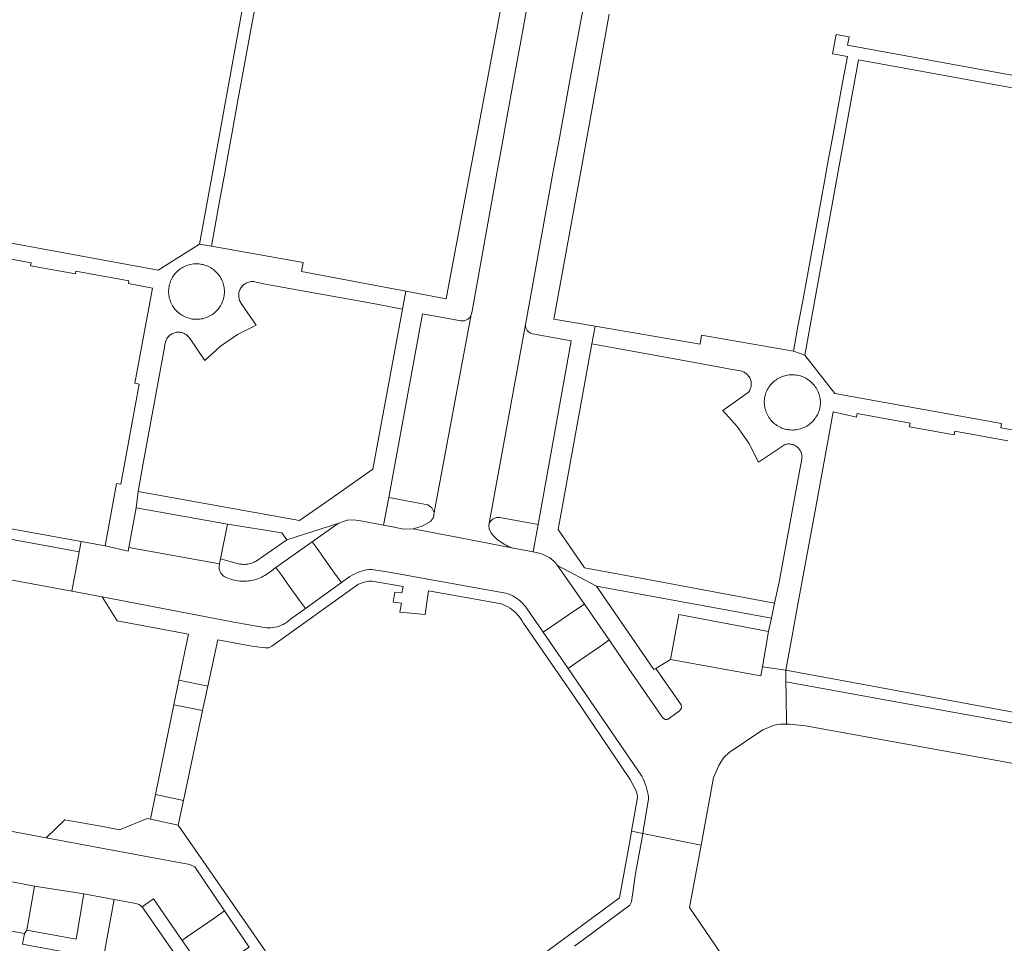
# Model space of a CAD drawing. Extents: x 146402 to 164798, y 455483 to 464134.
# Tile 209 of 256: x 157324 to 157431, y 459665 to 459766. Entities that reach past the tile are written whole.
import ezdxf

# ---------------------------------------------------------------- set-up
doc = ezdxf.new("R2010")
doc.units = 0
doc.header["$LTSCALE"] = 0.2
for name, color, linetype, lineweight in [('B-XX-VH-VERHARDING_ASFALT-GV', 252, 'CONTINUOUS', 18), ('B-XX-VH-VERHARDING_BETONSTRAATSTEEN-GV', 252, 'CONTINUOUS', 18), ('B-XX-VH-VERHARDING_TEGEL-GV', 252, 'CONTINUOUS', 18)]:
    doc.layers.add(name, color=color, linetype=linetype, lineweight=lineweight)

msp = doc.modelspace()

# ---------------------------------------------------------------- linework, layer by layer
at = {"layer": 'B-XX-VH-VERHARDING_ASFALT-GV'}
msp.add_lwpolyline([(157343.559, 459690.772), (157340.415, 459691.375), (157338.41, 459681.564), (157341.47, 459680.91)], close=True, dxfattribs=at)
at = {"layer": 'B-XX-VH-VERHARDING_BETONSTRAATSTEEN-GV'}
for points in [[(157379.76, 459771.63), (157378.65, 459765.44), (157377.76, 459760.69), (157376.7, 459754.86), (157376.34, 459752.76), (157375.825, 459750), (157373.013, 459734.311), (157373.004, 459734.26), (157372.994, 459734.21), (157372.992, 459734.2), (157372.967, 459734.114), (157368.898, 459712.459), (157368.84, 459711.911), (157368.508, 459711.472), (157367.605, 459710.947), (157366.603, 459710.655), (157371.552, 459709.702), (157377.591, 459708.532), (157377.516, 459708.555), (157377.329, 459708.618), (157377.145, 459708.688), (157376.964, 459708.766), (157376.786, 459708.851), (157376.612, 459708.943), (157376.442, 459709.042), (157376.276, 459709.148), (157376.115, 459709.26), (157375.958, 459709.38), (157375.806, 459709.505), (157375.659, 459709.636), (157375.518, 459709.773), (157375.382, 459709.916), (157375.253, 459710.065), (157375.129, 459710.218), (157374.919, 459710.616), (157374.9, 459711.065), (157378.915, 459733.023), (157378.947, 459733.201), (157381.986, 459750), (157382.26, 459751.49), (157382.65, 459753.64), (157383.73, 459759.55), (157384.61, 459764.29), (157385.75, 459770.61)], [(157318.98, 459740.84), (157324.79, 459739.77), (157324.73, 459739.458), (157329.63, 459738.562), (157329.69, 459738.88), (157335.49, 459737.81), (157335.43, 459737.502), (157338.07, 459737.02), (157336.13, 459726.59), (157336.621, 459726.501), (157334.621, 459715.531), (157334.128, 459715.62), (157332.88, 459708.78), (157335.39, 459708.22), (157335.464, 459708.609), (157336.29, 459712.97), (157336.49, 459714.76), (157337.02, 459717.61), (157339.28, 459729.94), (157339.457, 459730.966), (157339.46, 459730.984), (157339.484, 459731.09), (157339.515, 459731.194), (157339.554, 459731.295), (157339.6, 459731.393), (157339.654, 459731.487), (157339.714, 459731.577), (157339.78, 459731.663), (157339.853, 459731.743), (157339.932, 459731.818), (157340.015, 459731.886), (157340.104, 459731.949), (157340.197, 459732.004), (157340.294, 459732.053), (157340.394, 459732.094), (157340.497, 459732.128), (157340.602, 459732.155), (157340.709, 459732.173), (157340.817, 459732.183), (157340.925, 459732.186), (157341.033, 459732.18), (157341.141, 459732.167), (157341.247, 459732.145), (157341.351, 459732.116), (157341.453, 459732.079), (157341.552, 459732.035), (157341.648, 459731.984), (157341.739, 459731.925), (157341.826, 459731.861), (157341.907, 459731.789), (157341.984, 459731.712), (157342.054, 459731.63), (157342.118, 459731.543), (157342.176, 459731.451), (157343.8, 459729.1), (157345.5, 459730.65), (157347.38, 459731.92), (157349.43, 459732.96), (157347.781, 459735.332), (157347.764, 459735.356), (157347.706, 459735.45), (157347.655, 459735.548), (157347.611, 459735.65), (157347.575, 459735.754), (157347.546, 459735.861), (157347.525, 459735.969), (157347.512, 459736.079), (157347.507, 459736.189), (157347.51, 459736.3), (157347.52, 459736.41), (157347.539, 459736.519), (157347.566, 459736.626), (157347.6, 459736.731), (157347.642, 459736.833), (157347.691, 459736.932), (157347.747, 459737.028), (157347.81, 459737.119), (157347.879, 459737.205), (157347.954, 459737.286), (157348.035, 459737.361), (157348.122, 459737.43), (157348.212, 459737.493), (157348.308, 459737.549), (157348.407, 459737.598), (157348.509, 459737.639), (157348.614, 459737.674), (157348.722, 459737.7), (157348.83, 459737.719), (157348.94, 459737.73), (157349.051, 459737.732), (157349.161, 459737.727), (157349.271, 459737.714), (157350.22, 459737.49), (157362.63, 459735.24), (157365.44, 459734.72), (157365.799, 459736.663), (157354.385, 459738.818), (157354.57, 459739.8), (157344.52, 459741.59), (157343.21, 459741.82), (157338.69, 459738.96), (157316.42, 459743.05)], [(157434.88, 459721.01), (157430.94, 459721.73), (157431.022, 459722.18), (157412.75, 459725.47), (157409.49, 459729.68), (157408.24, 459730.11), (157398.18, 459731.85), (157398.011, 459730.865), (157386.523, 459732.839), (157386.17, 459730.9), (157388.98, 459730.41), (157397.609, 459728.832), (157401.34, 459728.15), (157402.429, 459727.94), (157402.533, 459727.916), (157402.637, 459727.884), (157402.738, 459727.845), (157402.836, 459727.798), (157402.93, 459727.744), (157403.02, 459727.683), (157403.105, 459727.616), (157403.185, 459727.543), (157403.259, 459727.464), (157403.328, 459727.38), (157403.389, 459727.291), (157403.445, 459727.197), (157403.493, 459727.1), (157403.534, 459727), (157403.567, 459726.897), (157403.593, 459726.791), (157403.611, 459726.684), (157403.621, 459726.576), (157403.622, 459726.468), (157403.616, 459726.36), (157403.602, 459726.252), (157403.58, 459726.146), (157403.551, 459726.042), (157403.514, 459725.94), (157403.469, 459725.841), (157403.417, 459725.746), (157403.358, 459725.655), (157403.293, 459725.568), (157400.5, 459723.6), (157402.06, 459721.87), (157403.34, 459720.03), (157404.4, 459717.97), (157407.243, 459719.868), (157407.326, 459719.894), (157407.431, 459719.92), (157407.537, 459719.937), (157407.644, 459719.947), (157407.752, 459719.949), (157407.86, 459719.943), (157407.966, 459719.928), (157408.072, 459719.906), (157408.175, 459719.876), (157408.277, 459719.839), (157408.374, 459719.794), (157408.469, 459719.742), (157408.559, 459719.683), (157408.645, 459719.618), (157408.725, 459719.546), (157408.8, 459719.469), (157408.869, 459719.386), (157408.932, 459719.299), (157408.988, 459719.207), (157409.038, 459719.111), (157409.079, 459719.012), (157409.114, 459718.91), (157409.141, 459718.805), (157409.159, 459718.699), (157409.17, 459718.592), (157409.173, 459718.484), (157409.168, 459718.377), (157409.155, 459718.27), (157409.135, 459718.164), (157409.106, 459718.06), (157408.93, 459717.15), (157406.687, 459704.83), (157406.18, 459702.52), (157405.85, 459700.86), (157405.5, 459699.43), (157404.834, 459695.563), (157407.39, 459695.17), (157408.086, 459698.956), (157408.65, 459702.02), (157410.67, 459713.02), (157412.175, 459721.244), (157412.581, 459723.46), (157415.14, 459722.89), (157415.22, 459723.28), (157421.011, 459722.232), (157420.94, 459721.84), (157425.82, 459720.95), (157425.89, 459721.34), (157431.7, 459720.29)], [(157567.92, 459664.824), (157553.247, 459667.42), (157500, 459677.096), (157407.412, 459693.92), (157407.438, 459692.424), (157407.493, 459689.274), (157407.789, 459689.276), (157409.568, 459689.072), (157414.6, 459688.18), (157433.92, 459684.66), (157453.23, 459681.14), (157472.56, 459677.59), (157491.84, 459674.04), (157500, 459672.546), (157511.13, 459670.51), (157528.42, 459667.35), (157546.91, 459663.96)], [(157353.155, 459660.527), (157344.284, 459673.324), (157340.89, 459678.22), (157337.86, 459678.87), (157337.48, 459678.95), (157334.44, 459677.72), (157332.624, 459678.052), (157328.48, 459678.81), (157326.44, 459676.83), (157338.19, 459674.65), (157340.184, 459674.274), (157342.159, 459673.896), (157342.688, 459673.651), (157345.946, 459668.845), (157348.639, 459664.87)], [(157384.268, 459664.968), (157390.31, 459669.459), (157390.52, 459669.83), (157390.942, 459672.907), (157391.586, 459676.475), (157391.735, 459677.3), (157390.52, 459677.54), (157390.354, 459676.631), (157389.189, 459670.271), (157373.737, 459658.819)], [(157400.891, 459663.269), (157396.85, 459669.21), (157398.121, 459676.041), (157391.735, 459677.3), (157391.586, 459676.475), (157390.942, 459672.907), (157390.52, 459669.83), (157390.31, 459669.459), (157384.268, 459664.968)], [(157319.95, 459667.1), (157324.07, 459666.34), (157324.32, 459666.73), (157325.146, 459671.54), (157324.965, 459671.569), (157319.798, 459672.544)], [(157343.531, 459662.428), (157341.335, 459665.592), (157338.183, 459670.135), (157336.951, 459669.28), (157342.312, 459661.553)]]:
    msp.add_lwpolyline(points, dxfattribs=at)
for points in [[(157340.859, 459738.91), (157340.978, 459739.01), (157341.102, 459739.104), (157341.231, 459739.191), (157341.365, 459739.272), (157341.502, 459739.345), (157341.643, 459739.412), (157341.787, 459739.471), (157341.934, 459739.523), (157342.083, 459739.567), (157342.235, 459739.603), (157342.388, 459739.632), (157342.542, 459739.652), (157342.698, 459739.665), (157342.853, 459739.67), (157343.009, 459739.666), (157343.164, 459739.655), (157343.319, 459739.636), (157343.469, 459739.611), (157343.622, 459739.578), (157343.772, 459739.538), (157343.92, 459739.489), (157344.065, 459739.433), (157344.208, 459739.37), (157344.347, 459739.299), (157344.482, 459739.222), (157344.613, 459739.137), (157344.74, 459739.047), (157344.861, 459738.949), (157344.978, 459738.846), (157345.089, 459738.736), (157345.194, 459738.621), (157345.293, 459738.501), (157345.386, 459738.376), (157345.473, 459738.246), (157345.552, 459738.113), (157345.625, 459737.975), (157345.69, 459737.833), (157345.749, 459737.689), (157345.799, 459737.541), (157345.842, 459737.391), (157345.877, 459737.24), (157345.905, 459737.086), (157345.924, 459736.932), (157345.936, 459736.776), (157345.94, 459736.62), (157345.935, 459736.465), (157345.923, 459736.309), (157345.902, 459736.155), (157345.874, 459736.001), (157345.838, 459735.85), (157345.794, 459735.7), (157345.743, 459735.553), (157345.684, 459735.409), (157345.66, 459735.355), (157345.591, 459735.215), (157345.515, 459735.079), (157345.432, 459734.947), (157345.342, 459734.82), (157345.246, 459734.697), (157345.144, 459734.58), (157345.036, 459734.468), (157344.922, 459734.361), (157344.803, 459734.26), (157344.679, 459734.166), (157344.55, 459734.078), (157344.417, 459733.997), (157344.28, 459733.923), (157344.14, 459733.856), (157343.996, 459733.797), (157343.849, 459733.744), (157343.7, 459733.7), (157343.549, 459733.663), (157343.396, 459733.634), (157343.241, 459733.613), (157343.086, 459733.599), (157342.93, 459733.594), (157342.775, 459733.597), (157342.619, 459733.608), (157342.464, 459733.626), (157342.311, 459733.653), (157342.234, 459733.668), (157342.082, 459733.705), (157341.933, 459733.749), (157341.786, 459733.801), (157341.642, 459733.86), (157341.501, 459733.926), (157341.364, 459734), (157341.231, 459734.081), (157341.102, 459734.168), (157340.977, 459734.262), (157340.858, 459734.362), (157340.744, 459734.468), (157340.635, 459734.58), (157340.533, 459734.697), (157340.436, 459734.819), (157340.346, 459734.947), (157340.263, 459735.078), (157340.187, 459735.214), (157340.117, 459735.353), (157340.055, 459735.496), (157340, 459735.642), (157339.953, 459735.791), (157339.913, 459735.941), (157339.882, 459736.094), (157339.858, 459736.248), (157339.842, 459736.403), (157339.834, 459736.558), (157339.834, 459736.714), (157339.842, 459736.87), (157339.858, 459737.025), (157339.882, 459737.179), (157339.913, 459737.331), (157339.953, 459737.482), (157340, 459737.63), (157340.055, 459737.776), (157340.117, 459737.919), (157340.187, 459738.058), (157340.263, 459738.194), (157340.347, 459738.326), (157340.437, 459738.453), (157340.533, 459738.575), (157340.636, 459738.692), (157340.745, 459738.804)], [(157371.827, 459733.44), (157367.64, 459734.18), (157363.96, 459714.07), (157368.206, 459713.265), (157368.664, 459712.958), (157368.898, 459712.459), (157372.967, 459734.114), (157372.934, 459734.03), (157372.894, 459733.949), (157372.847, 459733.872), (157372.793, 459733.8), (157372.734, 459733.732), (157372.668, 459733.671), (157372.597, 459733.615), (157372.522, 459733.566), (157372.442, 459733.523), (157372.359, 459733.488), (157372.273, 459733.46), (157372.186, 459733.44), (157372.096, 459733.428), (157372.006, 459733.424), (157371.916, 459733.428)], [(157196.592, 459732.662), (157193.67, 459733.21), (157193.267, 459731.061), (157192.838, 459728.769), (157198.94, 459727.63), (157199.678, 459727.495), (157210.655, 459725.494), (157218.19, 459724.12), (157237.44, 459720.6), (157256.72, 459717.09), (157274.98, 459713.79), (157294.18, 459710.24), (157313.41, 459706.75), (157329.222, 459703.825), (157329.673, 459706.173), (157330.047, 459708.12), (157196.604, 459732.727)], [(157198.25, 459733.44), (157196.781, 459733.687), (157196.604, 459732.727), (157330.047, 459708.12), (157330.264, 459709.253), (157289.73, 459716.59), (157289.74, 459716.646), (157281.29, 459718.22), (157278.215, 459718.779), (157276.253, 459719.135), (157274.183, 459719.511), (157271.16, 459720.06), (157262.62, 459721.57)], [(157378.911, 459732.936), (157378.915, 459733.023), (157374.9, 459711.065), (157374.914, 459711.129), (157374.94, 459711.215), (157374.973, 459711.299), (157375.013, 459711.38), (157375.061, 459711.457), (157375.115, 459711.529), (157375.175, 459711.596), (157375.241, 459711.657), (157375.313, 459711.713), (157375.389, 459711.762), (157375.468, 459711.804), (157375.552, 459711.838), (157375.638, 459711.866), (157375.726, 459711.885), (157375.815, 459711.897), (157375.905, 459711.901), (157375.996, 459711.896), (157376.085, 459711.884), (157380.28, 459711.12), (157383.91, 459731.22), (157379.687, 459732.01), (157379.682, 459732.011), (157379.597, 459732.031), (157379.515, 459732.059), (157379.435, 459732.094), (157379.359, 459732.136), (157379.287, 459732.185), (157379.22, 459732.241), (157379.159, 459732.302), (157379.103, 459732.369), (157379.054, 459732.441), (157379.012, 459732.517), (157378.976, 459732.596), (157378.948, 459732.679), (157378.928, 459732.763), (157378.916, 459732.849)], [(157407.908, 459727.518), (157408.065, 459727.524), (157408.223, 459727.521), (157408.38, 459727.511), (157408.536, 459727.493), (157408.691, 459727.467), (157408.845, 459727.433), (157408.996, 459727.392), (157409.146, 459727.343), (157409.292, 459727.286), (157409.436, 459727.222), (157409.576, 459727.15), (157409.712, 459727.072), (157409.844, 459726.986), (157409.972, 459726.895), (157410.095, 459726.796), (157410.212, 459726.692), (157410.324, 459726.582), (157410.431, 459726.466), (157410.531, 459726.345), (157410.625, 459726.219), (157410.713, 459726.088), (157410.794, 459725.953), (157410.868, 459725.815), (157410.934, 459725.672), (157410.994, 459725.527), (157411.046, 459725.378), (157411.09, 459725.227), (157411.127, 459725.074), (157411.155, 459724.92), (157411.176, 459724.764), (157411.189, 459724.607), (157411.194, 459724.45), (157411.189, 459724.351), (157411.176, 459724.195), (157411.154, 459724.04), (157411.124, 459723.886), (157411.087, 459723.734), (157411.042, 459723.583), (157410.989, 459723.436), (157410.929, 459723.291), (157410.861, 459723.149), (157410.786, 459723.011), (157410.705, 459722.877), (157410.617, 459722.748), (157410.522, 459722.623), (157410.421, 459722.503), (157410.314, 459722.388), (157410.201, 459722.279), (157410.083, 459722.176), (157409.96, 459722.079), (157409.832, 459721.988), (157409.699, 459721.905), (157409.562, 459721.828), (157409.422, 459721.758), (157409.278, 459721.695), (157409.132, 459721.639), (157408.982, 459721.592), (157408.831, 459721.552), (157408.677, 459721.519), (157408.522, 459721.495), (157408.366, 459721.478), (157408.21, 459721.47), (157408.053, 459721.469), (157407.896, 459721.477), (157407.74, 459721.492), (157407.585, 459721.515), (157407.431, 459721.547), (157407.279, 459721.585), (157407.13, 459721.632), (157406.983, 459721.687), (157406.838, 459721.748), (157406.698, 459721.817), (157406.56, 459721.893), (157406.427, 459721.976), (157406.299, 459722.066), (157406.175, 459722.162), (157406.056, 459722.264), (157405.942, 459722.372), (157405.834, 459722.486), (157405.732, 459722.606), (157405.637, 459722.73), (157405.547, 459722.859), (157405.465, 459722.992), (157405.389, 459723.13), (157405.321, 459723.271), (157405.26, 459723.415), (157405.206, 459723.562), (157405.159, 459723.712), (157405.121, 459723.864), (157405.09, 459724.018), (157405.067, 459724.173), (157405.052, 459724.329), (157405.045, 459724.486), (157405.047, 459724.643), (157405.056, 459724.799), (157405.073, 459724.955), (157405.098, 459725.11), (157405.13, 459725.264), (157405.171, 459725.415), (157405.185, 459725.457), (157405.241, 459725.604), (157405.305, 459725.748), (157405.375, 459725.889), (157405.453, 459726.026), (157405.537, 459726.158), (157405.628, 459726.286), (157405.726, 459726.41), (157405.83, 459726.528), (157405.939, 459726.641), (157406.054, 459726.748), (157406.175, 459726.849), (157406.3, 459726.944), (157406.43, 459727.033), (157406.564, 459727.114), (157406.703, 459727.189), (157406.845, 459727.257), (157406.99, 459727.317), (157407.138, 459727.37), (157407.289, 459727.415), (157407.442, 459727.452), (157407.596, 459727.482), (157407.752, 459727.504)], [(157346.28, 459711.17), (157336.29, 459712.97), (157335.464, 459708.609), (157345.42, 459706.82), (157345.53, 459707.36)], [(157360.647, 459711.551), (157360.04, 459711.626), (157359.429, 459711.587), (157358.836, 459711.436), (157358.457, 459711.261), (157358.28, 459711.179), (157355.562, 459709.248), (157356.19, 459708.35), (157357.019, 459707.193), (157358.193, 459705.553), (157358.777, 459704.775), (157359.688, 459705.427), (157359.926, 459705.573), (157360.171, 459705.707), (157360.424, 459705.825), (157360.683, 459705.93), (157360.947, 459706.019), (157361.216, 459706.093), (157361.489, 459706.151), (157361.765, 459706.194), (157362.03, 459706.22), (157363.77, 459705.93), (157376.13, 459703.73), (157376.765, 459703.626), (157377.018, 459703.536), (157377.266, 459703.431), (157377.507, 459703.311), (157377.741, 459703.178), (157377.966, 459703.03), (157378.183, 459702.87), (157378.389, 459702.697), (157378.584, 459702.512), (157378.769, 459702.316), (157378.941, 459702.109), (157379.064, 459701.944), (157380.848, 459699.343), (157381.63, 459699.878), (157383.616, 459701.238), (157384.51, 459701.85), (157385.356, 459702.401), (157382.416, 459706.659), (157382.313, 459706.791), (157382.203, 459706.918), (157382.088, 459707.039), (157381.966, 459707.155), (157381.84, 459707.264), (157381.708, 459707.368), (157381.572, 459707.465), (157381.431, 459707.556), (157381.286, 459707.639), (157381.137, 459707.716), (157380.985, 459707.786), (157380.829, 459707.848), (157380.671, 459707.902), (157380.531, 459707.944), (157379.75, 459708.12), (157377.591, 459708.532), (157371.552, 459709.702), (157366.603, 459710.655), (157365.56, 459710.613), (157364.538, 459710.824), (157363.35, 459711.04)], [(157332.88, 459708.78), (157330.264, 459709.253), (157330.047, 459708.12), (157329.673, 459706.173), (157329.222, 459703.825), (157332.55, 459703.21), (157346.8, 459700.49), (157348.013, 459700.263), (157350.305, 459699.851), (157350.54, 459699.826), (157350.776, 459699.818), (157351.011, 459699.826), (157351.246, 459699.849), (157351.478, 459699.888), (157351.708, 459699.942), (157351.933, 459700.012), (157352.152, 459700.097), (157352.366, 459700.197), (157352.572, 459700.31), (157352.77, 459700.438), (157352.959, 459700.578), (157353.137, 459700.731), (157353.191, 459700.78), (157354.817, 459701.943), (157354.169, 459702.796), (157352.966, 459704.483), (157352.22, 459705.53), (157351.566, 459706.409), (157350.936, 459705.961), (157350.834, 459705.879), (157350.681, 459705.765), (157350.523, 459705.658), (157350.361, 459705.557), (157350.195, 459705.463), (157350.025, 459705.377), (157349.852, 459705.297), (157349.675, 459705.225), (157349.496, 459705.16), (157349.314, 459705.103), (157349.13, 459705.054), (157348.944, 459705.012), (157348.756, 459704.978), (157348.567, 459704.952), (157348.377, 459704.934), (157348.187, 459704.924), (157347.996, 459704.922), (157347.805, 459704.928), (157347.615, 459704.942), (157347.426, 459704.964), (157347.237, 459704.994), (157347.05, 459705.031), (157346.865, 459705.077), (157346.682, 459705.13), (157346.501, 459705.191), (157346.323, 459705.259), (157346.148, 459705.335), (157346.075, 459705.364), (157345.987, 459705.406), (157345.903, 459705.455), (157345.824, 459705.512), (157345.749, 459705.574), (157345.68, 459705.642), (157345.616, 459705.716), (157345.559, 459705.795), (157345.509, 459705.878), (157345.465, 459705.965), (157345.429, 459706.055), (157345.4, 459706.148), (157345.379, 459706.243), (157345.366, 459706.34), (157345.361, 459706.437), (157345.364, 459706.534), (157345.375, 459706.631), (157345.394, 459706.726), (157345.42, 459706.82), (157335.464, 459708.609), (157335.39, 459708.22)], [(157356.19, 459708.35), (157355.562, 459709.248), (157351.566, 459706.409), (157352.22, 459705.53), (157352.966, 459704.483), (157354.169, 459702.796), (157354.817, 459701.943), (157358.777, 459704.775), (157358.193, 459705.553), (157357.019, 459707.193)], [(157363.77, 459705.93), (157362.03, 459706.22), (157361.765, 459706.194), (157361.489, 459706.151), (157361.216, 459706.093), (157360.947, 459706.019), (157360.683, 459705.93), (157360.424, 459705.825), (157360.171, 459705.707), (157359.926, 459705.573), (157359.688, 459705.427), (157358.777, 459704.775), (157354.817, 459701.943), (157353.191, 459700.78), (157353.137, 459700.731), (157352.959, 459700.578), (157352.77, 459700.438), (157352.572, 459700.31), (157352.366, 459700.197), (157352.152, 459700.097), (157351.933, 459700.012), (157351.708, 459699.942), (157351.478, 459699.888), (157351.246, 459699.849), (157351.011, 459699.826), (157350.776, 459699.818), (157350.54, 459699.826), (157350.305, 459699.851), (157348.013, 459700.263), (157346.8, 459700.49), (157332.55, 459703.21), (157334.21, 459700.59), (157342.02, 459699.12), (157340.97, 459694.09), (157344.12, 459693.42), (157345.21, 459698.51), (157349.18, 459697.76), (157350.449, 459697.625), (157350.802, 459697.627), (157351.118, 459697.804), (157351.645, 459698.159), (157360.495, 459704.543), (157360.564, 459704.575), (157360.797, 459704.674), (157361.035, 459704.758), (157361.279, 459704.826), (157361.526, 459704.879), (157361.776, 459704.916), (157362.027, 459704.938), (157362.114, 459704.939), (157365.506, 459704.342), (157365.378, 459703.645), (157364.603, 459703.712), (157364.431, 459702.619), (157365.313, 459702.517), (157365.141, 459701.529), (157367.927, 459701.26), (157368.294, 459703.851), (157376.261, 459702.448), (157376.51, 459702.346), (157376.752, 459702.231), (157376.987, 459702.1), (157377.214, 459701.957), (157377.432, 459701.799), (157377.641, 459701.63), (157377.838, 459701.448), (157378.025, 459701.255), (157378.2, 459701.05), (157378.362, 459700.836), (157378.512, 459700.613), (157378.647, 459700.381), (157378.668, 459700.344), (157384.239, 459692.297), (157390.344, 459683.23), (157391.02, 459681.964), (157391.127, 459681.612), (157391.163, 459681.225), (157390.52, 459677.54), (157391.735, 459677.3), (157391.78, 459677.55), (157392.348, 459680.86), (157392.378, 459680.979), (157392.358, 459681.268), (157392.32, 459681.57), (157392.267, 459681.868), (157392.199, 459682.164), (157392.115, 459682.455), (157392.015, 459682.742), (157391.901, 459683.023), (157391.772, 459683.298), (157391.628, 459683.565), (157385.062, 459693.194), (157383.581, 459695.355), (157380.848, 459699.343), (157379.064, 459701.944), (157378.941, 459702.109), (157378.769, 459702.316), (157378.584, 459702.512), (157378.389, 459702.697), (157378.183, 459702.87), (157377.966, 459703.03), (157377.741, 459703.178), (157377.507, 459703.311), (157377.266, 459703.431), (157377.018, 459703.536), (157376.765, 459703.626), (157376.13, 459703.73)], [(157388.057, 459698.49), (157385.356, 459702.401), (157384.51, 459701.85), (157383.616, 459701.238), (157381.63, 459699.878), (157380.848, 459699.343), (157383.581, 459695.355), (157384.343, 459695.895), (157386.187, 459697.184), (157387.21, 459697.9)], [(157405.5, 459699.43), (157395.68, 459701.27), (157394.79, 459696.36), (157404.66, 459694.55), (157404.834, 459695.563)], [(157390.229, 459695.345), (157388.057, 459698.49), (157387.21, 459697.9), (157386.187, 459697.184), (157384.343, 459695.895), (157383.581, 459695.355), (157385.062, 459693.194), (157391.628, 459683.565), (157391.772, 459683.298), (157391.901, 459683.023), (157392.015, 459682.742), (157392.115, 459682.455), (157392.199, 459682.164), (157392.267, 459681.868), (157392.32, 459681.57), (157392.358, 459681.268), (157392.378, 459680.979), (157392.348, 459680.86), (157391.78, 459677.55), (157391.735, 459677.3), (157398.121, 459676.041), (157399.495, 459683.428), (157400.071, 459684.741), (157400.578, 459685.58), (157401.195, 459686.185), (157404.903, 459688.655), (157406.12, 459689.156), (157406.804, 459689.269), (157407.493, 459689.274), (157407.438, 459692.424), (157407.412, 459693.92), (157407.39, 459695.17), (157404.834, 459695.563), (157404.66, 459694.55), (157394.79, 459696.36), (157393.17, 459695.36), (157395.941, 459691.405), (157395.974, 459691.031), (157395.761, 459690.722), (157394.684, 459689.946), (157394.666, 459689.927), (157394.617, 459689.886), (157394.564, 459689.851), (157394.507, 459689.823), (157394.447, 459689.802), (157394.385, 459689.789), (157394.321, 459689.784), (157394.258, 459689.787), (157394.195, 459689.798), (157394.134, 459689.817), (157394.076, 459689.843), (157394.022, 459689.876), (157393.973, 459689.916), (157393.928, 459689.961), (157393.89, 459690.012), (157393.858, 459690.067), (157393.834, 459690.126)], [(157414.744, 459693.816), (157407.39, 459695.17), (157407.412, 459693.92), (157500, 459677.096), (157553.247, 459667.42), (157553.426, 459668.435), (157543.76, 459670.2), (157500, 459678.227), (157468.8, 459683.95), (157460.28, 459685.46), (157457.24, 459686.02), (157454.419, 459686.54), (157451.338, 459687.108), (157448.29, 459687.67), (157439.784, 459689.207)], [(157344.12, 459693.42), (157340.97, 459694.09), (157340.415, 459691.375), (157343.559, 459690.772)], [(157341.47, 459680.91), (157338.41, 459681.564), (157337.86, 459678.87), (157340.89, 459678.22)], [(157326.44, 459676.83), (157320.943, 459677.847), (157320.399, 459675.325), (157320.009, 459673.522), (157319.798, 459672.544), (157324.965, 459671.569), (157325.146, 459671.54), (157330.55, 459670.68), (157333.86, 459670.07), (157336.236, 459669.623), (157336.627, 459669.521), (157336.951, 459669.28), (157338.183, 459670.135), (157341.335, 459665.592), (157341.78, 459665.94), (157344.893, 459668.072), (157345.946, 459668.845), (157342.688, 459673.651), (157342.159, 459673.896), (157340.184, 459674.274), (157338.19, 459674.65)], [(157330.55, 459670.68), (157325.146, 459671.54), (157324.32, 459666.73), (157329.7, 459665.72)], [(157348.639, 459664.87), (157345.946, 459668.845), (157344.893, 459668.072), (157341.78, 459665.94), (157341.335, 459665.592), (157343.531, 459662.428), (157343.999, 459661.797), (157344.48, 459662.1), (157347.587, 459664.171)]]:
    msp.add_lwpolyline(points, close=True, dxfattribs=at)
at = {"layer": 'B-XX-VH-VERHARDING_TEGEL-GV'}
for points in [[(157349.326, 459775.379), (157323.213, 459780.168), (157322.971, 459778.908), (157327.88, 459778.01), (157338.89, 459776), (157349.1, 459774.14), (157344.701, 459750), (157343.21, 459741.82), (157344.52, 459741.59), (157345, 459744.27), (157345.52, 459747.121), (157346.046, 459750), (157346.061, 459750.08), (157346.94, 459754.9), (157347.462, 459757.761), (157348, 459760.71), (157348.88, 459765.51), (157349.41, 459768.387), (157349.95, 459771.32), (157350.42, 459773.93), (157351.9, 459773.67), (157352.28, 459775.79), (157350.9, 459775.98), (157350.74, 459775.12)], [(157414.335, 459764.509), (157412.9, 459764.77), (157412.51, 459762.65), (157414.14, 459762.36), (157413.65, 459759.69), (157413.137, 459756.903), (157412.58, 459753.88), (157411.87, 459750), (157411.7, 459749.07), (157411.155, 459746.078), (157410.64, 459743.25), (157409.76, 459738.43), (157409.212, 459735.452), (157408.69, 459732.61), (157408.24, 459730.11), (157409.49, 459729.68), (157413.174, 459750), (157415.35, 459762.01), (157425.56, 459760.15), (157436.58, 459758.14), (157441.49, 459757.25), (157441.535, 459757.483), (157441.73, 459758.558), (157414.17, 459763.59)], [(157358.28, 459711.179), (157358.457, 459711.261), (157352.76, 459709.44), (157349.41, 459707.12), (157349.324, 459707.072), (157349.193, 459707.008), (157349.058, 459706.951), (157348.921, 459706.901), (157348.782, 459706.859), (157348.64, 459706.824), (157348.496, 459706.797), (157348.352, 459706.779), (157348.206, 459706.768), (157348.06, 459706.765), (157347.914, 459706.77), (157347.769, 459706.783), (157347.624, 459706.804), (157347.481, 459706.833), (157347.34, 459706.87), (157345.53, 459707.36), (157345.42, 459706.82), (157345.394, 459706.726), (157345.375, 459706.631), (157345.364, 459706.534), (157345.361, 459706.437), (157345.366, 459706.34), (157345.379, 459706.243), (157345.4, 459706.148), (157345.429, 459706.055), (157345.465, 459705.965), (157345.509, 459705.878), (157345.559, 459705.795), (157345.616, 459705.716), (157345.68, 459705.642), (157345.749, 459705.574), (157345.824, 459705.512), (157345.903, 459705.455), (157345.987, 459705.406), (157346.075, 459705.364), (157346.148, 459705.335), (157346.323, 459705.259), (157346.501, 459705.191), (157346.682, 459705.13), (157346.865, 459705.077), (157347.05, 459705.031), (157347.237, 459704.994), (157347.426, 459704.964), (157347.615, 459704.942), (157347.805, 459704.928), (157347.996, 459704.922), (157348.187, 459704.924), (157348.377, 459704.934), (157348.567, 459704.952), (157348.756, 459704.978), (157348.944, 459705.012), (157349.13, 459705.054), (157349.314, 459705.103), (157349.496, 459705.16), (157349.675, 459705.225), (157349.852, 459705.297), (157350.025, 459705.377), (157350.195, 459705.463), (157350.361, 459705.557), (157350.523, 459705.658), (157350.681, 459705.765), (157350.834, 459705.879), (157350.936, 459705.961), (157351.566, 459706.409), (157355.562, 459709.248)], [(157386.69, 459704.39), (157382.416, 459706.659), (157385.356, 459702.401), (157388.057, 459698.49), (157390.229, 459695.345), (157393.834, 459690.126), (157393.858, 459690.067), (157393.89, 459690.012), (157393.928, 459689.961), (157393.973, 459689.916), (157394.022, 459689.876), (157394.076, 459689.843), (157394.134, 459689.817), (157394.195, 459689.798), (157394.258, 459689.787), (157394.321, 459689.784), (157394.385, 459689.789), (157394.447, 459689.802), (157394.507, 459689.823), (157394.564, 459689.851), (157394.617, 459689.886), (157394.666, 459689.927), (157394.684, 459689.946), (157395.761, 459690.722), (157395.974, 459691.031), (157395.941, 459691.405), (157393.17, 459695.36), (157392.97, 459695.24)], [(157333.86, 459670.07), (157330.55, 459670.68), (157329.7, 459665.72), (157324.32, 459666.73), (157324.07, 459666.34), (157323.85, 459665.17), (157332.662, 459663.532)]]:
    msp.add_lwpolyline(points, close=True, dxfattribs=at)
for points in [[(157378.47, 459779.72), (157372.879, 459750), (157370.4, 459736.82), (157370.214, 459735.829), (157365.799, 459736.663), (157365.44, 459734.72), (157362.2, 459717.17), (157357.38, 459713.811), (157354.15, 459711.56), (157336.49, 459714.76), (157336.29, 459712.97), (157346.28, 459711.17), (157352.23, 459710.2), (157352.76, 459709.44), (157358.457, 459711.261), (157358.836, 459711.436), (157359.429, 459711.587), (157360.04, 459711.626), (157360.647, 459711.551), (157363.35, 459711.04), (157363.96, 459714.07), (157367.64, 459734.18), (157371.827, 459733.44), (157371.916, 459733.428), (157372.006, 459733.424), (157372.096, 459733.428), (157372.186, 459733.44), (157372.273, 459733.46), (157372.359, 459733.488), (157372.442, 459733.523), (157372.522, 459733.566), (157372.597, 459733.615), (157372.668, 459733.671), (157372.734, 459733.732), (157372.793, 459733.8), (157372.847, 459733.872), (157372.894, 459733.949), (157372.934, 459734.03), (157372.967, 459734.114), (157372.992, 459734.2), (157372.994, 459734.21), (157373.004, 459734.26), (157373.013, 459734.311), (157375.825, 459750), (157376.34, 459752.76), (157376.7, 459754.86), (157377.76, 459760.69), (157378.65, 459765.44), (157379.76, 459771.63)], [(157385.75, 459770.61), (157384.61, 459764.29), (157383.73, 459759.55), (157382.65, 459753.64), (157382.26, 459751.49), (157381.986, 459750), (157378.947, 459733.201), (157378.915, 459733.023), (157378.911, 459732.936), (157378.916, 459732.849), (157378.928, 459732.763), (157378.948, 459732.679), (157378.976, 459732.596), (157379.012, 459732.517), (157379.054, 459732.441), (157379.103, 459732.369), (157379.159, 459732.302), (157379.22, 459732.241), (157379.287, 459732.185), (157379.359, 459732.136), (157379.435, 459732.094), (157379.515, 459732.059), (157379.597, 459732.031), (157379.682, 459732.011), (157379.687, 459732.01), (157383.91, 459731.22), (157380.28, 459711.12), (157379.75, 459708.12), (157380.531, 459707.944), (157380.671, 459707.902), (157380.829, 459707.848), (157380.985, 459707.786), (157381.137, 459707.716), (157381.286, 459707.639), (157381.431, 459707.556), (157381.572, 459707.465), (157381.708, 459707.368), (157381.84, 459707.264), (157381.966, 459707.155), (157382.088, 459707.039), (157382.203, 459706.918), (157382.313, 459706.791), (157382.416, 459706.659), (157386.69, 459704.39), (157405.85, 459700.86), (157406.18, 459702.52), (157391.698, 459705.201), (157385.38, 459706.37), (157382.47, 459710.57), (157386.17, 459730.9), (157386.523, 459732.839), (157382.011, 459733.614), (157382.19, 459734.6), (157384.989, 459750), (157388.08, 459767)]]:
    msp.add_lwpolyline(points, dxfattribs=at)

doc.saveas('drawing.dxf')
